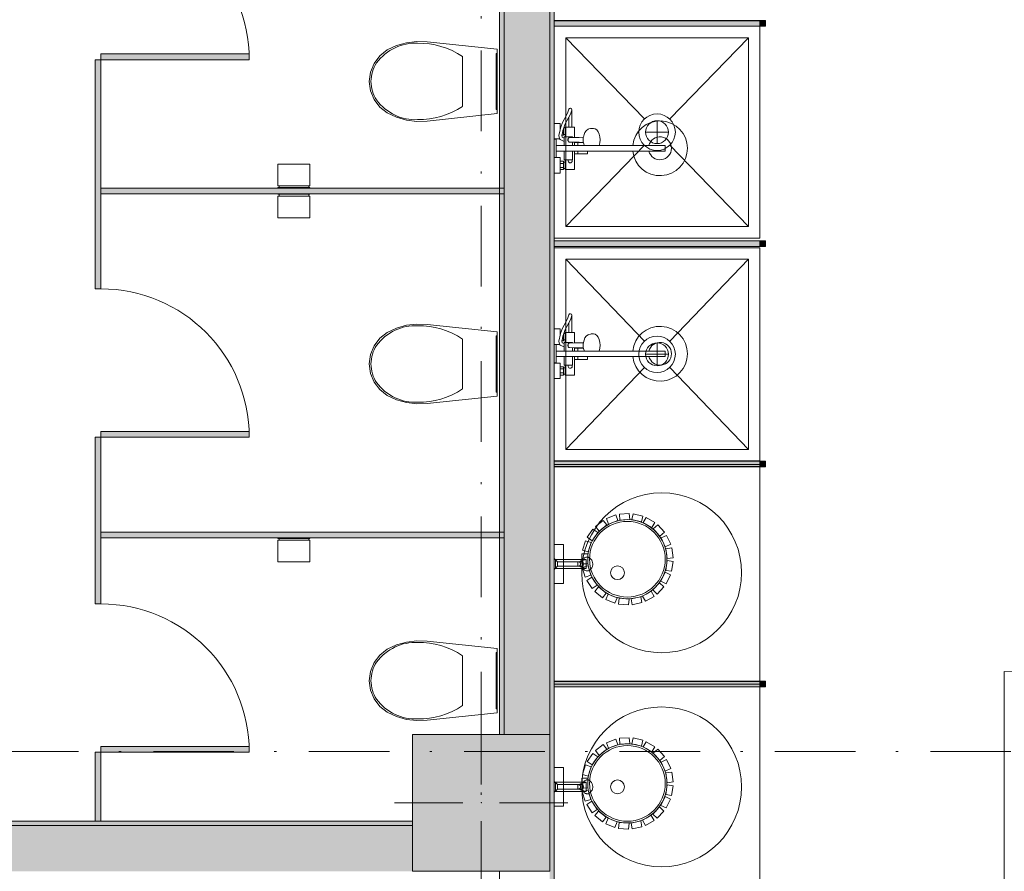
# Model space of a CAD drawing. Header units: millimetres. Extents: x 0 to 1184, y 0 to 836.
# Tile 37 of 61: x 691 to 734, y 360 to 397. Entities that reach past the tile are written whole.
import ezdxf
from ezdxf.xclip import XClip

# ---------------------------------------------------------------- set-up
doc = ezdxf.new("R2010")
doc.units = ezdxf.units.MM
doc.header["$MEASUREMENT"] = 0
doc.header["$XCLIPFRAME"] = 0
doc.linetypes.add('Штриховая', pattern=[5.644444, 2.822222, -2.822222])
doc.linetypes.add('Штрихпунктирная', pattern=[6.702778, 3.527778, -1.763889, 0, -1.411111])
for name, color, linetype in [('Интерьер - Оборудование', 7, 'Continuous'), ('Интерьер - Сантехника', 7, 'Continuous'), ('Конструктив - Колонны', 7, 'Continuous'), ('Конструктив - Стены Блок 200 нов', 7, 'Continuous'), ('Элемент Модели - Зона', 7, 'Continuous'), ('Элемент Модели - Оси', 7, 'Continuous')]:
    doc.layers.add(name, color=color, linetype=linetype)

# ---------------------------------------------------------------- blocks, each defined once
blk = doc.blocks.new('Чертеж_4_4', base_point=(-278.479, 89.564))
at = {"layer": 'Интерьер - Оборудование', "linetype": 'Continuous', "lineweight": 0, "true_color": 0x000000}
for points in [[(714.721, 397.322), (714.721, 397.082), (723.721, 397.082), (723.721, 397.322)], [(714.721, 387.676), (714.721, 387.436), (723.721, 387.436), (723.721, 387.676)], [(714.721, 378.03), (714.721, 377.79), (723.721, 377.79), (723.721, 378.03)], [(714.721, 368.384), (714.721, 368.144), (723.721, 368.144), (723.721, 368.384)]]:
    blk.add_hatch(color=18, dxfattribs=at).paths.add_polyline_path(points)
at = {"layer": 'Интерьер - Оборудование', "linetype": 'Continuous', "lineweight": 0, "true_color": 0x666666}
for points in [[(723.971, 397.327), (723.721, 397.327), (723.721, 397.077), (723.971, 397.077)], [(723.971, 387.681), (723.721, 387.681), (723.721, 387.431), (723.971, 387.431)], [(723.971, 378.035), (723.721, 378.035), (723.721, 377.785), (723.971, 377.785)], [(723.971, 368.389), (723.721, 368.389), (723.721, 368.139), (723.971, 368.139)]]:
    blk.add_hatch(color=251, dxfattribs=at).paths.add_polyline_path(points)
at = {"layer": 'Интерьер - Оборудование', "linetype": 'Continuous', "lineweight": 0, "true_color": 0x7f7f7f}
for points in [[(694.871, 395.864), (694.871, 395.614), (701.371, 395.614), (701.371, 395.864)], [(694.621, 395.614), (694.621, 389.864), (694.871, 389.864), (694.871, 395.614)], [(694.621, 389.864), (694.621, 385.577), (694.871, 385.577), (694.871, 389.864)], [(712.521, 389.989), (694.871, 389.989), (694.871, 389.739), (712.521, 389.739)], [(694.871, 379.327), (694.871, 379.077), (701.371, 379.077), (701.371, 379.327)], [(694.621, 379.077), (694.621, 374.789), (694.871, 374.789), (694.871, 379.077)], [(694.621, 374.789), (694.621, 371.777), (694.871, 371.777), (694.871, 374.789)], [(712.521, 374.914), (694.871, 374.914), (694.871, 374.664), (712.521, 374.664)], [(694.871, 365.527), (694.871, 365.277), (701.371, 365.277), (701.371, 365.527)], [(694.621, 365.277), (694.621, 362.264), (694.871, 362.264), (694.871, 365.277)]]:
    blk.add_hatch(color=8, dxfattribs=at).paths.add_polyline_path(points)
at = {"layer": 'Конструктив - Колонны', "linetype": 'Continuous', "lineweight": 0, "true_color": 0x000000}
blk.add_hatch(color=18, dxfattribs=at).paths.add_polyline_path([(708.521, 360.064), (714.521, 360.064), (714.521, 366.064), (708.521, 366.064)])
at = {"layer": 'Конструктив - Стены Блок 200 нов', "linetype": 'Continuous', "lineweight": 0, "true_color": 0x000000}
for points in [[(714.521, 359.264), (714.721, 359.264), (714.721, 422.567), (714.521, 422.567)], [(714.521, 407.864), (712.521, 407.864), (712.521, 366.064), (714.521, 366.064)], [(712.521, 407.664), (712.321, 407.664), (712.321, 366.064), (712.521, 366.064)], [(708.521, 362.264), (667.721, 362.264), (667.721, 362.064), (708.521, 362.064)], [(667.721, 360.064), (708.521, 360.064), (708.521, 362.064), (667.721, 362.064)]]:
    blk.add_hatch(color=18, dxfattribs=at).paths.add_polyline_path(points)
at = {"layer": 'Интерьер - Оборудование', "color": 7, "linetype": 'Continuous', "lineweight": 15}
for p, q in [((723.721, 397.327), (714.721, 397.327)), ((714.721, 397.327), (714.721, 397.322)), ((714.721, 397.077), (714.721, 397.082)), ((723.721, 397.077), (714.721, 397.077)), ((723.721, 397.322), (723.721, 397.327)), ((723.721, 397.082), (723.721, 397.077)), ((694.621, 395.614), (694.871, 395.614)), ((694.621, 389.864), (694.621, 395.614)), ((694.871, 395.614), (694.871, 389.864)), ((715.439, 393.267), (715.356, 393.077)), ((715.483, 393.403), (715.439, 393.267)), ((715.483, 393.403), (715.486, 393.423)), ((715.014, 392.663), (714.972, 392.543)), ((714.981, 392.57), (714.981, 392.663)), ((715.356, 392.663), (715.486, 392.663)), ((714.935, 392.35), (714.926, 392.305)), ((714.926, 392.305), (714.927, 392.292)), ((714.927, 392.292), (714.949, 392.16)), ((714.972, 392.543), (714.935, 392.35)), ((714.976, 392.554), (714.976, 392.554)), ((715.06, 392.316), (715.057, 392.301)), ((715.097, 392.507), (715.06, 392.316)), ((715.075, 392.393), (715.121, 392.393)), ((715.138, 392.623), (715.097, 392.507)), ((715.12, 392.573), (715.121, 392.573)), ((715.121, 392.573), (715.121, 392.577)), ((715.121, 392.393), (715.121, 392.573)), ((715.121, 392.343), (715.121, 392.393)), ((715.201, 392.623), (715.201, 392.343)), ((715.521, 392.233), (715.201, 392.233)), ((715.241, 392.233), (715.214, 392.233)), ((715.272, 392.233), (715.241, 392.233)), ((715.306, 392.233), (715.272, 392.233)), ((715.521, 392.233), (715.521, 392.204)), ((714.801, 391.613), (714.801, 391.853)), ((714.949, 392.16), (714.951, 392.148)), ((714.951, 392.148), (714.954, 392.143)), ((715.161, 392.177), (715.161, 392.039)), ((716.692, 391.853), (715.161, 391.853)), ((715.317, 392.129), (715.313, 392.103)), ((715.313, 392.103), (715.317, 392.077)), ((715.329, 392.153), (715.317, 392.129)), ((715.317, 392.077), (715.329, 392.053)), ((715.326, 392.133), (715.328, 392.151)), ((715.326, 392.073), (715.326, 392.133)), ((715.328, 392.055), (715.326, 392.073)), ((715.328, 392.151), (715.329, 392.153)), ((715.329, 392.053), (715.328, 392.055)), ((715.329, 392.153), (715.335, 392.168)), ((715.329, 392.153), (715.329, 392.153)), ((715.329, 392.053), (715.329, 392.053)), ((715.335, 392.038), (715.329, 392.053)), ((715.335, 392.168), (715.345, 392.182)), ((715.345, 392.023), (715.335, 392.038)), ((715.345, 392.182), (715.358, 392.193)), ((715.358, 392.012), (715.345, 392.023)), ((715.358, 392.193), (715.373, 392.2)), ((715.373, 392.005), (715.358, 392.012)), ((715.373, 392.2), (715.39, 392.203)), ((715.39, 392.003), (715.373, 392.005)), ((715.601, 392.205), (715.39, 392.203)), ((715.812, 391.998), (715.39, 392.003)), ((715.521, 392.001), (715.521, 391.853)), ((715.601, 392), (715.601, 391.853)), ((715.601, 391.983), (715.996, 391.983)), ((715.751, 391.983), (715.751, 391.853)), ((715.994, 391.993), (715.812, 391.998)), ((715.99, 392.194), (715.983, 392.103)), ((715.983, 392.103), (715.99, 392.012)), ((715.994, 392.213), (715.99, 392.194)), ((715.99, 392.012), (716.01, 391.927)), ((716.005, 391.853), (716.004, 391.853)), ((716.01, 391.927), (716.023, 391.875)), ((716.023, 391.875), (716.033, 391.853)), ((716.145, 391.853), (716.145, 391.853)), ((718.157, 391.853), (719.571, 391.853)), ((719.571, 391.613), (719.571, 391.853)), ((715.161, 391.613), (716.171, 391.613)), ((715.521, 391.233), (715.521, 391.613)), ((715.601, 391.483), (715.601, 391.613)), ((715.751, 391.483), (715.751, 391.613)), ((718.157, 391.613), (719.571, 391.613)), ((714.981, 390.803), (714.981, 391.163)), ((714.981, 391.073), (715.121, 391.073)), ((715.121, 390.843), (715.121, 391.123)), ((715.201, 391.233), (715.521, 391.233)), ((715.201, 390.843), (715.201, 391.123)), ((714.981, 390.893), (715.121, 390.893)), ((694.621, 385.577), (694.621, 389.864)), ((694.871, 389.864), (694.871, 385.577)), ((723.721, 387.681), (714.721, 387.681)), ((714.721, 387.681), (714.721, 387.676)), ((723.721, 387.676), (723.721, 387.681)), ((714.721, 387.431), (714.721, 387.436)), ((723.721, 387.431), (714.721, 387.431)), ((723.721, 387.436), (723.721, 387.431)), ((694.871, 385.577), (694.621, 385.577)), ((715.439, 384.267), (715.356, 384.077)), ((715.483, 384.403), (715.439, 384.267)), ((715.483, 384.403), (715.486, 384.423)), ((715.014, 383.663), (714.972, 383.543)), ((714.981, 383.57), (714.981, 383.663)), ((715.138, 383.623), (715.097, 383.507)), ((715.201, 383.623), (715.201, 383.343)), ((715.356, 383.663), (715.486, 383.663)), ((714.935, 383.35), (714.926, 383.305)), ((714.926, 383.305), (714.927, 383.292)), ((714.927, 383.292), (714.949, 383.16)), ((714.972, 383.543), (714.935, 383.35)), ((714.976, 383.554), (714.976, 383.554)), ((715.06, 383.316), (715.057, 383.301)), ((715.097, 383.507), (715.06, 383.316)), ((715.075, 383.393), (715.121, 383.393)), ((715.12, 383.573), (715.121, 383.573)), ((715.121, 383.573), (715.121, 383.577)), ((715.121, 383.393), (715.121, 383.573)), ((715.121, 383.343), (715.121, 383.393)), ((715.521, 383.233), (715.201, 383.233)), ((715.241, 383.233), (715.214, 383.233)), ((715.272, 383.233), (715.241, 383.233)), ((715.306, 383.233), (715.272, 383.233)), ((715.335, 383.168), (715.345, 383.182)), ((715.345, 383.182), (715.358, 383.193)), ((715.358, 383.193), (715.373, 383.2)), ((715.373, 383.2), (715.39, 383.203)), ((715.601, 383.205), (715.39, 383.203)), ((715.521, 383.233), (715.521, 383.204)), ((715.99, 383.194), (715.983, 383.103)), ((715.994, 383.213), (715.99, 383.194)), ((714.801, 382.613), (714.801, 382.853)), ((714.949, 383.16), (714.951, 383.148)), ((714.951, 383.148), (714.954, 383.143)), ((715.161, 383.177), (715.161, 383.039)), ((716.692, 382.853), (715.161, 382.853)), ((715.317, 383.129), (715.313, 383.103)), ((715.313, 383.103), (715.317, 383.077)), ((715.329, 383.153), (715.317, 383.129)), ((715.317, 383.077), (715.329, 383.053)), ((715.326, 383.133), (715.328, 383.151)), ((715.326, 383.073), (715.326, 383.133)), ((715.328, 383.055), (715.326, 383.073)), ((715.328, 383.151), (715.329, 383.153)), ((715.329, 383.053), (715.328, 383.055)), ((715.329, 383.153), (715.335, 383.168)), ((715.329, 383.153), (715.329, 383.153)), ((715.329, 383.053), (715.329, 383.053)), ((715.335, 383.038), (715.329, 383.053)), ((715.345, 383.023), (715.335, 383.038)), ((715.358, 383.012), (715.345, 383.023)), ((715.373, 383.005), (715.358, 383.012)), ((715.39, 383.003), (715.373, 383.005)), ((715.812, 382.998), (715.39, 383.003)), ((715.521, 383.001), (715.521, 382.853)), ((715.601, 383), (715.601, 382.853)), ((715.601, 382.983), (715.996, 382.983)), ((715.751, 382.983), (715.751, 382.853)), ((715.994, 382.993), (715.812, 382.998)), ((715.983, 383.103), (715.99, 383.012)), ((715.99, 383.012), (716.01, 382.927)), ((716.005, 382.853), (716.004, 382.853)), ((716.01, 382.927), (716.023, 382.875)), ((716.023, 382.875), (716.033, 382.853)), ((716.145, 382.853), (716.145, 382.853)), ((718.157, 382.853), (719.571, 382.853)), ((719.571, 382.613), (719.571, 382.853)), ((715.161, 382.613), (716.171, 382.613)), ((715.521, 382.233), (715.521, 382.613)), ((715.601, 382.483), (715.601, 382.613)), ((715.751, 382.483), (715.751, 382.613)), ((718.157, 382.613), (719.571, 382.613)), ((714.981, 381.803), (714.981, 382.163)), ((714.981, 382.073), (715.121, 382.073)), ((714.981, 381.893), (715.121, 381.893)), ((715.121, 381.843), (715.121, 382.123)), ((715.201, 382.233), (715.521, 382.233)), ((715.201, 381.843), (715.201, 382.123)), ((694.621, 379.077), (694.871, 379.077)), ((694.621, 374.789), (694.621, 379.077)), ((694.871, 379.077), (694.871, 374.789)), ((723.721, 378.035), (714.721, 378.035)), ((714.721, 378.035), (714.721, 378.03)), ((723.721, 378.03), (723.721, 378.035)), ((714.721, 377.785), (714.721, 377.79)), ((723.721, 377.785), (714.721, 377.785)), ((723.721, 377.79), (723.721, 377.785)), ((694.621, 371.777), (694.621, 374.789)), ((694.871, 374.789), (694.871, 371.777)), ((715.973, 373.684), (716.114, 373.721)), ((714.861, 373.424), (714.861, 373.624)), ((715.751, 373.439), (715.751, 373.61)), ((715.821, 373.617), (715.791, 373.624)), ((715.791, 373.424), (715.821, 373.432)), ((715.846, 373.595), (715.821, 373.617)), ((715.821, 373.432), (715.846, 373.454)), ((715.843, 373.624), (715.906, 373.624)), ((715.843, 373.424), (715.906, 373.424)), ((715.863, 373.563), (715.846, 373.595)), ((715.846, 373.454), (715.863, 373.486)), ((715.868, 373.524), (715.863, 373.563)), ((715.863, 373.486), (715.868, 373.524)), ((715.93, 373.66), (715.891, 373.662)), ((715.891, 373.387), (715.93, 373.389)), ((715.931, 373.617), (715.906, 373.624)), ((715.906, 373.424), (715.931, 373.432)), ((715.964, 373.632), (715.93, 373.66)), ((715.93, 373.389), (715.964, 373.417)), ((715.952, 373.595), (715.931, 373.617)), ((715.931, 373.432), (715.952, 373.454)), ((715.966, 373.563), (715.952, 373.595)), ((715.952, 373.454), (715.966, 373.486)), ((715.988, 373.584), (715.964, 373.632)), ((715.964, 373.417), (715.988, 373.465)), ((715.971, 373.524), (715.966, 373.563)), ((715.966, 373.486), (715.971, 373.524)), ((715.973, 373.365), (716.114, 373.328)), ((715.996, 373.524), (715.988, 373.584)), ((715.988, 373.465), (715.996, 373.524)), ((694.871, 371.777), (694.621, 371.777)), ((723.721, 368.389), (714.721, 368.389)), ((714.721, 368.389), (714.721, 368.384)), ((714.721, 368.139), (714.721, 368.144)), ((723.721, 368.139), (714.721, 368.139)), ((723.721, 368.384), (723.721, 368.389)), ((723.721, 368.144), (723.721, 368.139)), ((714.861, 363.664), (714.861, 363.864)), ((715.751, 363.679), (715.751, 363.85)), ((715.821, 363.856), (715.791, 363.864)), ((715.846, 363.835), (715.821, 363.856)), ((715.843, 363.864), (715.906, 363.864)), ((715.863, 363.802), (715.846, 363.835)), ((715.868, 363.764), (715.863, 363.802)), ((715.93, 363.899), (715.891, 363.902)), ((715.931, 363.856), (715.906, 363.864)), ((715.964, 363.871), (715.93, 363.899)), ((715.952, 363.835), (715.931, 363.856)), ((715.966, 363.802), (715.952, 363.835)), ((715.988, 363.823), (715.964, 363.871)), ((715.971, 363.764), (715.966, 363.802)), ((715.973, 363.924), (716.114, 363.961)), ((715.996, 363.764), (715.988, 363.823)), ((715.791, 363.664), (715.821, 363.672)), ((715.821, 363.672), (715.846, 363.693)), ((715.843, 363.664), (715.906, 363.664)), ((715.846, 363.693), (715.863, 363.726)), ((715.863, 363.726), (715.868, 363.764)), ((715.891, 363.626), (715.93, 363.629)), ((715.906, 363.664), (715.931, 363.672)), ((715.93, 363.629), (715.964, 363.657)), ((715.931, 363.672), (715.952, 363.693)), ((715.952, 363.693), (715.966, 363.726)), ((715.964, 363.657), (715.988, 363.705)), ((715.966, 363.726), (715.971, 363.764)), ((715.973, 363.604), (716.114, 363.567)), ((715.988, 363.705), (715.996, 363.764))]:
    blk.add_line(p, q, dxfattribs=at)
at = {"layer": 'Интерьер - Оборудование', "color": 7, "linetype": 'Continuous', "lineweight": 15, "flags": 128}
for points in [[(714.721, 397.322), (714.721, 397.082), (723.721, 397.082), (723.721, 397.322)], [(723.971, 397.327), (723.721, 397.327), (723.721, 397.077), (723.971, 397.077)], [(694.871, 395.864), (701.371, 395.864), (701.371, 395.614), (694.871, 395.614)], [(715.201, 392.623), (715.138, 392.623), (715.201, 392.802), (715.35, 393.063), (715.356, 393.077), (715.356, 392.663), (715.201, 392.663)], [(715.161, 392.233), (715.161, 392.177), (715.071, 392.214), (715.057, 392.301), (715.121, 392.303), (715.121, 392.343), (715.201, 392.343), (715.201, 392.233)], [(712.521, 389.989), (712.521, 389.739), (694.871, 389.739), (694.871, 389.989)], [(714.721, 387.676), (714.721, 387.436), (723.721, 387.436), (723.721, 387.676)], [(723.971, 387.681), (723.721, 387.681), (723.721, 387.431), (723.971, 387.431)], [(715.201, 383.623), (715.138, 383.623), (715.201, 383.802), (715.35, 384.063), (715.356, 384.077), (715.356, 383.663), (715.201, 383.663)], [(715.161, 383.233), (715.161, 383.177), (715.071, 383.214), (715.057, 383.301), (715.121, 383.303), (715.121, 383.343), (715.201, 383.343), (715.201, 383.233)], [(694.871, 379.327), (701.371, 379.327), (701.371, 379.077), (694.871, 379.077)], [(714.721, 378.03), (714.721, 377.79), (723.721, 377.79), (723.721, 378.03)], [(723.971, 378.035), (723.721, 378.035), (723.721, 377.785), (723.971, 377.785)], [(716.862, 375.437), (717.023, 375.233), (716.683, 374.964), (716.521, 375.17)], [(717.412, 375.674), (717.504, 375.431), (717.1, 375.274), (717.007, 375.519)], [(718.006, 375.738), (718.023, 375.478), (717.591, 375.448), (717.573, 375.709)], [(718.593, 375.624), (718.533, 375.371), (718.111, 375.469), (718.171, 375.724)], [(719.12, 375.342), (718.988, 375.118), (718.614, 375.336), (718.747, 375.562)], [(716.407, 375.05), (716.621, 374.901), (716.375, 374.544), (716.16, 374.694)], [(719.541, 374.917), (719.349, 374.742), (719.055, 375.061), (719.249, 375.238)], [(712.521, 374.914), (712.521, 374.664), (694.871, 374.664), (694.871, 374.914)], [(719.818, 374.387), (719.582, 374.277), (719.396, 374.668), (719.633, 374.78)], [(715.121, 372.674), (715.121, 374.374), (714.721, 374.374), (714.721, 372.674)], [(716.087, 374.545), (716.335, 374.466), (716.205, 374.052), (715.956, 374.132)], [(719.926, 373.799), (719.668, 373.763), (719.606, 374.192), (719.865, 374.229)], [(714.721, 373.764), (714.721, 373.284), (714.861, 373.424), (715.751, 373.424), (715.751, 373.439), (715.764, 373.431), (715.778, 373.426), (715.791, 373.424), (715.843, 373.424), (715.858, 373.406), (715.873, 373.395), (715.891, 373.387), (715.973, 373.365), (715.993, 373.323), (716.021, 373.283), (716.05, 373.256), (716.089, 373.233), (716.111, 373.227), (716.136, 373.224), (716.213, 373.224), (716.252, 373.246), (716.288, 373.272), (716.317, 373.3), (716.342, 373.33), (716.361, 373.36), (716.375, 373.385), (716.388, 373.418), (716.397, 373.451), (716.402, 373.479), (716.405, 373.503), (716.406, 373.524), (716.404, 373.551), (716.401, 373.576), (716.395, 373.607), (716.386, 373.635), (716.376, 373.661), (716.363, 373.687), (716.346, 373.714), (716.323, 373.743), (716.294, 373.772), (716.26, 373.798), (716.235, 373.813), (716.213, 373.824), (716.136, 373.824), (716.119, 373.823), (716.097, 373.818), (716.071, 373.807), (716.048, 373.791), (716.029, 373.774), (716.01, 373.752), (715.994, 373.728), (715.982, 373.706), (715.973, 373.684), (715.891, 373.662), (715.88, 373.659), (715.871, 373.653), (715.858, 373.643), (715.848, 373.631), (715.791, 373.624), (715.776, 373.622), (715.761, 373.616), (715.751, 373.61), (715.751, 373.624), (714.861, 373.624)], [(716.121, 373.324), (716.121, 373.724), (714.771, 373.724), (714.771, 373.324)], [(715.929, 373.968), (716.189, 373.966), (716.188, 373.532), (715.926, 373.535)], [(715.949, 373.371), (716.198, 373.445), (716.324, 373.03), (716.073, 372.955)], [(719.856, 373.206), (719.599, 373.247), (719.666, 373.675), (719.925, 373.634)], [(716.144, 372.805), (716.36, 372.95), (716.602, 372.591), (716.385, 372.445)], [(719.614, 372.659), (719.381, 372.774), (719.571, 373.163), (719.806, 373.048)], [(716.496, 372.323), (716.66, 372.525), (716.998, 372.253), (716.833, 372.049)], [(719.222, 372.208), (719.033, 372.386), (719.33, 372.703), (719.52, 372.523)], [(716.976, 371.965), (717.073, 372.207), (717.476, 372.046), (717.378, 371.803)], [(717.539, 371.765), (717.561, 372.024), (717.993, 371.99), (717.971, 371.729)], [(718.136, 371.74), (718.081, 371.994), (718.504, 372.089), (718.56, 371.833)], [(718.715, 371.892), (718.587, 372.118), (718.963, 372.333), (719.092, 372.105)], [(714.721, 368.384), (714.721, 368.144), (723.721, 368.144), (723.721, 368.384)], [(723.971, 368.389), (723.721, 368.389), (723.721, 368.139), (723.971, 368.139)], [(694.871, 365.527), (701.371, 365.527), (701.371, 365.277), (694.871, 365.277)], [(716.862, 365.617), (717.023, 365.413), (716.683, 365.144), (716.521, 365.35)], [(717.412, 365.854), (717.504, 365.611), (717.1, 365.454), (717.007, 365.699)], [(718.006, 365.918), (718.023, 365.658), (717.591, 365.628), (717.573, 365.889)], [(718.593, 365.804), (718.533, 365.551), (718.111, 365.649), (718.171, 365.904)], [(719.12, 365.522), (718.988, 365.298), (718.614, 365.516), (718.747, 365.742)], [(694.621, 365.277), (694.871, 365.277), (694.871, 362.264), (694.621, 362.264)], [(716.407, 365.23), (716.621, 365.081), (716.375, 364.724), (716.16, 364.874)], [(719.541, 365.097), (719.349, 364.922), (719.055, 365.241), (719.249, 365.418)], [(716.087, 364.725), (716.335, 364.646), (716.205, 364.232), (715.956, 364.312)], [(719.818, 364.567), (719.582, 364.457), (719.396, 364.848), (719.633, 364.96)], [(715.121, 362.914), (715.121, 364.614), (714.721, 364.614), (714.721, 362.914)], [(719.926, 363.979), (719.668, 363.943), (719.606, 364.372), (719.865, 364.409)], [(714.721, 364.004), (714.721, 363.524), (714.861, 363.664), (715.751, 363.664), (715.751, 363.679), (715.764, 363.671), (715.778, 363.666), (715.791, 363.664), (715.843, 363.664), (715.858, 363.646), (715.873, 363.634), (715.891, 363.626), (715.973, 363.604), (715.993, 363.563), (716.021, 363.523), (716.05, 363.495), (716.089, 363.473), (716.111, 363.467), (716.136, 363.464), (716.213, 363.464), (716.252, 363.486), (716.288, 363.512), (716.317, 363.54), (716.342, 363.57), (716.361, 363.599), (716.375, 363.625), (716.388, 363.658), (716.397, 363.691), (716.402, 363.719), (716.405, 363.743), (716.406, 363.764), (716.404, 363.791), (716.401, 363.816), (716.395, 363.846), (716.386, 363.875), (716.376, 363.901), (716.363, 363.926), (716.346, 363.954), (716.323, 363.983), (716.294, 364.011), (716.26, 364.038), (716.235, 364.053), (716.213, 364.064), (716.136, 364.064), (716.119, 364.063), (716.097, 364.058), (716.071, 364.046), (716.048, 364.031), (716.029, 364.014), (716.01, 363.992), (715.994, 363.967), (715.982, 363.945), (715.973, 363.924), (715.891, 363.902), (715.88, 363.898), (715.871, 363.893), (715.858, 363.883), (715.848, 363.871), (715.791, 363.864), (715.776, 363.862), (715.761, 363.856), (715.751, 363.85), (715.751, 363.864), (714.861, 363.864)], [(716.121, 363.564), (716.121, 363.964), (714.771, 363.964), (714.771, 363.564)], [(715.929, 364.148), (716.189, 364.146), (716.188, 363.712), (715.926, 363.715)], [(719.856, 363.386), (719.599, 363.427), (719.666, 363.855), (719.925, 363.814)], [(715.949, 363.551), (716.198, 363.625), (716.324, 363.21), (716.073, 363.135)], [(716.144, 362.985), (716.36, 363.13), (716.602, 362.771), (716.385, 362.625)], [(719.614, 362.839), (719.381, 362.954), (719.571, 363.343), (719.806, 363.228)], [(716.496, 362.503), (716.66, 362.705), (716.998, 362.433), (716.833, 362.229)], [(718.715, 362.072), (718.587, 362.298), (718.963, 362.513), (719.092, 362.285)], [(719.222, 362.388), (719.033, 362.566), (719.33, 362.883), (719.52, 362.703)], [(716.976, 362.145), (717.073, 362.387), (717.476, 362.226), (717.378, 361.983)], [(717.539, 361.945), (717.561, 362.204), (717.993, 362.17), (717.971, 361.909)], [(718.136, 361.92), (718.081, 362.174), (718.504, 362.269), (718.56, 362.013)]]:
    blk.add_lwpolyline(points, close=True, dxfattribs=at)
for points in [[(718.157, 391.613, 19.949874), (718.157, 391.853), (716.692, 391.853), (716.72, 391.973), (716.73, 392.103), (716.72, 392.232), (716.692, 392.353), (716.646, 392.456), (716.587, 392.536), (716.518, 392.586), (716.443, 392.603), (716.337, 392.603), (716.305, 392.598), (716.232, 392.581), (716.204, 392.566), (716.138, 392.518), (716.119, 392.498), (716.065, 392.425), (716.023, 392.331), (716.01, 392.279), (715.994, 392.213), (715.812, 392.208), (715.601, 392.205), (715.601, 392.663), (715.486, 392.663), (715.486, 393.423, 0.853753), (715.36, 393.443), (715.318, 393.314), (715.234, 393.122), (715.083, 392.856), (715.014, 392.663), (714.981, 392.663), (714.981, 392.823), (714.721, 392.823), (714.721, 392.143), (714.954, 392.143), (714.964, 392.126), (714.973, 392.118), (714.983, 392.111), (715.161, 392.037), (715.161, 391.853), (714.801, 391.853), (714.801, 392.133), (714.721, 392.133), (714.721, 391.333), (714.801, 391.333), (714.801, 391.613), (715.161, 391.613), (715.161, 391.233), (715.201, 391.233), (715.201, 391.123), (715.121, 391.123), (715.121, 391.163), (714.981, 391.163), (714.981, 391.323), (714.721, 391.323), (714.721, 390.643), (714.981, 390.643), (714.981, 390.803), (715.121, 390.803), (715.121, 390.843), (715.201, 390.843), (715.201, 390.803), (715.601, 390.803), (715.601, 391.483), (716.171, 391.483), (716.171, 391.505), (716.171, 391.529), (716.171, 391.562), (716.171, 391.602), (716.171, 391.613)], [(718.157, 382.613, 19.949874), (718.157, 382.853), (716.692, 382.853), (716.72, 382.973), (716.73, 383.103), (716.72, 383.232), (716.692, 383.353), (716.646, 383.456), (716.587, 383.536), (716.518, 383.586), (716.443, 383.603), (716.337, 383.603), (716.305, 383.598), (716.232, 383.581), (716.204, 383.566), (716.138, 383.518), (716.119, 383.498), (716.065, 383.425), (716.023, 383.331), (716.01, 383.279), (715.994, 383.213), (715.812, 383.208), (715.601, 383.205), (715.601, 383.663), (715.486, 383.663), (715.486, 384.423, 0.853753), (715.36, 384.443), (715.318, 384.314), (715.234, 384.122), (715.083, 383.856), (715.014, 383.663), (714.981, 383.663), (714.981, 383.823), (714.721, 383.823), (714.721, 383.143), (714.954, 383.143), (714.964, 383.126), (714.973, 383.118), (714.983, 383.111), (715.161, 383.037), (715.161, 382.853), (714.801, 382.853), (714.801, 383.133), (714.721, 383.133), (714.721, 382.333), (714.801, 382.333), (714.801, 382.613), (715.161, 382.613), (715.161, 382.233), (715.201, 382.233), (715.201, 382.123), (715.121, 382.123), (715.121, 382.163), (714.981, 382.163), (714.981, 382.323), (714.721, 382.323), (714.721, 381.643), (714.981, 381.643), (714.981, 381.803), (715.121, 381.803), (715.121, 381.843), (715.201, 381.843), (715.201, 381.803), (715.601, 381.803), (715.601, 382.483), (716.171, 382.483), (716.171, 382.505), (716.171, 382.529), (716.171, 382.562), (716.171, 382.602), (716.171, 382.613)], [(716.188, 373.734, -1), (719.655, 373.734, -1)], [(716.188, 363.914, -1), (719.655, 363.914, -1)]]:
    blk.add_lwpolyline(points, format="xyb", close=True, dxfattribs=at)
at = {"layer": 'Интерьер - Оборудование', "color": 7, "linetype": 'Continuous', "lineweight": 15}
for centre in [(717.921, 373.734), (717.921, 363.914)]:
    blk.add_circle(centre, 1.656, dxfattribs=at)
for centre, radius, start, end in [((694.871, 395.614), 6.5, 0, 90), ((719.351, 391.733), 0.5, 193.8865, 166.1135), ((715.421, 391.188), 0.09, 150, 30), ((694.871, 379.077), 6.5, 0, 90), ((719.351, 382.733), 0.5, 193.8865, 166.1135), ((715.421, 382.188), 0.09, 150, 30), ((694.871, 365.277), 6.5, 0, 90)]:
    blk.add_arc(centre, radius, start, end, dxfattribs=at)
at = {"layer": 'Интерьер - Сантехника', "color": 7, "linetype": 'Continuous', "lineweight": 15}
for p, q in [((723.221, 396.577), (715.221, 396.577)), ((715.221, 396.577), (715.221, 388.301)), ((715.221, 396.577), (718.667, 393.016)), ((723.221, 396.577), (719.776, 393.016)), ((723.221, 388.301), (723.221, 396.577)), ((710.707, 395.75), (710.707, 394.66)), ((710.707, 394.66), (710.707, 393.571)), ((719.221, 391.939), (719.221, 392.939)), ((719.721, 392.439), (718.721, 392.439)), ((715.221, 388.301), (718.667, 391.863)), ((723.221, 388.301), (719.776, 391.863)), ((702.621, 390.089), (704.021, 390.089)), ((702.621, 390.009), (704.021, 390.009)), ((704.021, 389.719), (702.621, 389.719)), ((704.021, 389.639), (702.621, 389.639)), ((715.221, 388.301), (723.221, 388.301)), ((723.221, 386.876), (715.221, 386.876)), ((715.221, 386.876), (715.221, 378.545)), ((715.221, 386.876), (718.669, 383.289)), ((723.221, 386.876), (719.774, 383.289)), ((723.221, 378.545), (723.221, 386.876)), ((710.707, 383.376), (710.707, 382.287)), ((719.221, 382.21), (719.221, 383.21)), ((719.721, 382.71), (718.721, 382.71)), ((710.707, 382.287), (710.707, 381.197)), ((715.221, 378.545), (718.669, 382.132)), ((723.221, 378.545), (719.774, 382.132)), ((715.221, 378.545), (723.221, 378.545)), ((714.721, 368.389), (714.721, 377.889)), ((723.721, 377.889), (714.721, 377.889)), ((723.721, 368.389), (723.721, 377.889)), ((704.021, 374.644), (702.621, 374.644)), ((704.021, 374.564), (702.621, 374.564)), ((710.707, 369.502), (710.707, 368.413)), ((710.707, 368.413), (710.707, 367.324)), ((723.721, 368.389), (714.721, 368.389)), ((714.721, 359.264), (714.721, 368.264)), ((723.721, 368.264), (714.721, 368.264)), ((723.721, 359.264), (723.721, 368.264))]:
    blk.add_line(p, q, dxfattribs=at)
at = {"layer": 'Интерьер - Сантехника', "color": 7, "linetype": 'Continuous', "lineweight": 15, "flags": 128}
for points in [[(723.721, 387.801), (723.721, 397.077), (714.721, 397.077), (714.721, 387.801)], [(708.254, 392.966), (707.819, 393.09), (707.408, 393.28), (707.082, 393.536), (706.833, 393.867), (706.676, 394.25), (706.621, 394.66), (706.676, 395.071), (706.833, 395.454), (707.082, 395.784), (707.408, 396.04), (707.819, 396.23), (708.254, 396.354), (708.703, 396.409), (709.156, 396.394), (712.221, 396.07), (712.221, 393.251), (709.156, 392.927), (708.703, 392.911)], [(712.221, 395.89), (712.221, 393.43), (712.171, 393.43), (712.171, 395.89)], [(702.621, 391.039), (704.021, 391.039), (704.021, 390.089), (703.971, 390.089), (703.971, 390.009), (704.021, 390.009), (704.021, 389.989), (702.621, 389.989), (702.621, 390.009), (702.671, 390.009), (702.671, 390.089), (702.621, 390.089)], [(704.021, 388.689), (702.621, 388.689), (702.621, 389.639), (702.671, 389.639), (702.671, 389.719), (702.621, 389.719), (702.621, 389.739), (704.021, 389.739), (704.021, 389.719), (703.971, 389.719), (703.971, 389.639), (704.021, 389.639)], [(723.721, 378.045), (723.721, 387.376), (714.721, 387.376), (714.721, 378.045)], [(708.254, 380.592), (707.819, 380.716), (707.408, 380.907), (707.082, 381.163), (706.833, 381.493), (706.676, 381.876), (706.621, 382.287), (706.676, 382.697), (706.833, 383.08), (707.082, 383.411), (707.408, 383.667), (707.819, 383.857), (708.254, 383.981), (708.703, 384.036), (709.156, 384.02), (712.221, 383.696), (712.221, 380.877), (709.156, 380.553), (708.703, 380.537)], [(712.221, 383.517), (712.221, 381.057), (712.171, 381.057), (712.171, 383.517)], [(704.021, 373.614), (702.621, 373.614), (702.621, 374.564), (702.671, 374.564), (702.671, 374.644), (702.621, 374.644), (702.621, 374.664), (704.021, 374.664), (704.021, 374.644), (703.971, 374.644), (703.971, 374.564), (704.021, 374.564)], [(708.254, 366.719), (707.819, 366.843), (707.408, 367.033), (707.082, 367.289), (706.833, 367.619), (706.676, 368.002), (706.621, 368.413), (706.676, 368.823), (706.833, 369.207), (707.082, 369.537), (707.408, 369.793), (707.819, 369.983), (708.254, 370.107), (708.703, 370.162), (709.156, 370.146), (712.221, 369.823), (712.221, 367.003), (709.156, 366.68), (708.703, 366.664)], [(712.221, 369.643), (712.221, 367.183), (712.171, 367.183), (712.171, 369.643)]]:
    blk.add_lwpolyline(points, close=True, dxfattribs=at)
at = {"layer": 'Интерьер - Сантехника', "color": 7, "linetype": 'Continuous', "lineweight": 15}
for centre, radius in [((719.221, 392.439), 0.8), ((719.221, 392.439), 0.5), ((719.221, 382.71), 0.8), ((719.221, 382.71), 0.5), ((719.421, 373.139), 3.5), ((717.489, 373.139), 0.3), ((719.421, 363.764), 3.5), ((717.489, 363.764), 0.3)]:
    blk.add_circle(centre, radius, dxfattribs=at)
for centre, major_axis, start_param, end_param in [((708.614, 393.766), (0, 2.569), 6.227458, 7.128046), ((708.827, 392.079), (0, 4.253), 5.753783, 6.306803), ((707.91, 394.652), (0, 1.385), 0.938292, 1.564935), ((707.91, 394.668), (0, 1.385), 1.576657, 2.203301), ((708.614, 395.555), (0, 2.569), 2.296735, 3.197324), ((708.827, 397.241), (0, 4.253), 3.117977, 3.670997), ((708.614, 381.392), (0, 2.569), 6.227458, 7.128046), ((708.827, 379.706), (0, 4.253), 5.753783, 6.306803), ((707.91, 382.278), (0, 1.385), 0.938292, 1.564935), ((707.91, 382.295), (0, 1.385), 1.576657, 2.203301), ((708.614, 383.181), (0, 2.569), 2.296735, 3.197324), ((708.827, 384.868), (0, 4.253), 3.117977, 3.670997), ((708.614, 367.518), (0, 2.569), 6.227458, 7.128046), ((708.827, 365.832), (0, 4.253), 5.753783, 6.306803), ((707.91, 368.405), (0, 1.385), 0.938292, 1.564935), ((707.91, 368.421), (0, 1.385), 1.576657, 2.203301), ((708.614, 369.308), (0, 2.569), 2.296735, 3.197324), ((708.827, 370.994), (0, 4.253), 3.117977, 3.670997)]:
    blk.add_ellipse(centre, major_axis=major_axis, ratio=0.875546, start_param=start_param, end_param=end_param, dxfattribs=at)
at = {"layer": 'Конструктив - Колонны', "color": 251, "linetype": 'Continuous', "lineweight": 5, "true_color": 0x575757}
for p, q in [((711.521, 363.864), (711.521, 366.864)), ((710.721, 363.064), (707.721, 363.064)), ((712.321, 363.064), (715.321, 363.064)), ((711.521, 362.264), (711.521, 359.264))]:
    blk.add_line(p, q, dxfattribs=at)
at = {"layer": 'Конструктив - Колонны', "color": 251, "linetype": 'Continuous', "lineweight": 15, "true_color": 0x575757, "flags": 128}
blk.add_lwpolyline([(708.521, 360.064), (714.521, 360.064), (714.521, 366.064), (708.521, 366.064)], close=True, dxfattribs=at)
at = {"layer": 'Конструктив - Колонны', "color": 251, "linetype": 'Continuous', "lineweight": 5, "true_color": 0x575757}
blk.add_point((711.521, 363.064), dxfattribs=at)
at = {"layer": 'Конструктив - Стены Блок 200 нов', "color": 251, "linetype": 'Continuous', "lineweight": 20, "true_color": 0x575757}
for p, q in [((712.521, 407.864), (712.521, 366.064)), ((714.521, 366.064), (714.521, 407.864)), ((708.521, 362.064), (667.721, 362.064))]:
    blk.add_line(p, q, dxfattribs=at)
at = {"layer": 'Конструктив - Стены Блок 200 нов', "color": 251, "linetype": 'Continuous', "lineweight": 20, "true_color": 0x575757, "flags": 128}
for points in [[(714.721, 359.264), (714.721, 422.567)], [(712.321, 407.664), (712.321, 366.064)], [(708.521, 362.264), (667.721, 362.264)], [(712.321, 360.064), (712.321, 359.264)]]:
    blk.add_lwpolyline(points, dxfattribs=at)
at = {"layer": 'Элемент Модели - Зона', "color": 7, "linetype": 'Continuous', "lineweight": 15}
blk.add_line((734.421, 359.564), (734.421, 368.814), dxfattribs=at)
at = {"layer": 'Элемент Модели - Зона', "color": 7, "linetype": 'Штриховая', "lineweight": 15, "flags": 128}
for points in [[(83.021, 539.138), (82.621, 539.138), (82.621, 452.764), (140.324, 452.764), (140.324, 480.98), (172.947, 513.615), (173.088, 513.474), (173.088, 513.764), (354.521, 513.764), (354.521, 513.564), (495.519, 513.564), (495.519, 513.764), (862.335, 513.764), (894.689, 481.329), (894.722, 477.983), (894.722, 452.614), (895.121, 452.614), (895.121, 432.564), (892.721, 432.564), (892.721, 446.564), (888.521, 446.564), (888.521, 450.564), (804.521, 450.564), (804.521, 446.564), (798.521, 446.564), (798.521, 450.564), (714.721, 450.564), (714.721, 359.264), (798.521, 359.264), (798.521, 366.064), (804.521, 366.064), (804.521, 354.164), (845.321, 354.164), (845.321, 363.264), (846.521, 363.264), (846.521, 301.365), (892.721, 301.365), (892.721, 352.064), (888.021, 352.064), (888.021, 367.064), (892.721, 367.064), (892.721, 417.564), (895.121, 417.564), (895.121, 291.065), (892.721, 291.065), (892.721, 298.965), (714.721, 298.965), (714.721, 236.065), (892.721, 236.065), (892.721, 266.565), (888.522, 266.565), (888.522, 272.82), (892.721, 272.82), (892.721, 276.065), (895.121, 276.065), (895.121, 272.765), (930.021, 272.765), (930.021, 461.615), (923.91, 461.615), (923.91, 539.564), (978.521, 539.564), (978.521, 542.564), (984.521, 542.564), (984.521, 539.564), (1131.771, 539.564), (1131.771, 540.564), (1122.771, 540.564), (1122.771, 564.564), (1048.521, 564.564), (1048.521, 626.364), (1026.821, 626.364), (1026.821, 632.564), (1013.35, 632.564), (984.521, 632.564), (984.521, 626.564), (978.521, 626.564), (978.521, 631.689), (969.519, 631.689), (894.521, 631.689), (894.521, 626.564), (888.521, 626.564), (888.521, 631.689), (804.521, 631.689), (804.521, 626.564), (798.521, 626.564), (798.521, 631.689), (714.521, 631.689), (714.521, 626.564), (708.521, 626.564), (708.521, 631.689), (628.021, 631.689), (628.021, 626.564), (622.021, 626.564), (621.021, 626.564), (621.021, 575.892), (496.022, 575.892), (496.022, 627.564), (496.022, 706.464), (496.122, 706.464), (496.122, 768.064), (468.721, 768.064), (468.721, 686.864), (461.167, 686.864), (461.167, 631.684), (444.522, 631.684), (444.522, 626.564), (438.522, 626.564), (438.522, 631.684), (354.521, 631.684), (354.521, 626.564), (348.521, 626.564), (348.521, 631.684), (331.772, 631.684), (331.772, 554.564), (331.772, 539.564), (264.521, 539.564), (264.521, 536.564), (258.521, 536.564), (258.521, 539.564), (174.521, 539.564), (174.521, 536.564), (168.521, 536.564), (168.521, 539.564), (89.021, 539.564), (89.021, 536.564), (83.021, 536.564)], [(667.721, 407.664), (667.721, 362.264), (708.521, 362.264), (708.521, 366.064), (712.321, 366.064), (712.321, 407.664)]]:
    blk.add_lwpolyline(points, close=True, dxfattribs=at)
at = {"layer": 'Элемент Модели - Зона', "color": 7, "linetype": 'Continuous', "lineweight": 15}
blk.add_arc((734.421, 359.564), 9.25, 0, 90, dxfattribs=at)
at = {"layer": 'Элемент Модели - Оси', "color": 7, "linetype": 'Штрихпунктирная', "lineweight": 15}
for p, q in [((711.521, 831.391), (711.521, 166.928)), ((71.316, 365.314), (1182.021, 365.314))]:
    blk.add_line(p, q, dxfattribs=at)

msp = doc.modelspace()

# ---------------------------------------------------------------- block references
at = {"color": 161, "linetype": 'Continuous', "lineweight": 40, "true_color": 0x83aefe}
ref = msp.add_blockref('Чертеж_4_4', (-278.479, 89.564), dxfattribs=at)
XClip(ref).set_block_clipping_path([(71.3162990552, 166.9277917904), (1182.0208577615, 831.3911731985)])

doc.saveas('drawing.dxf')
